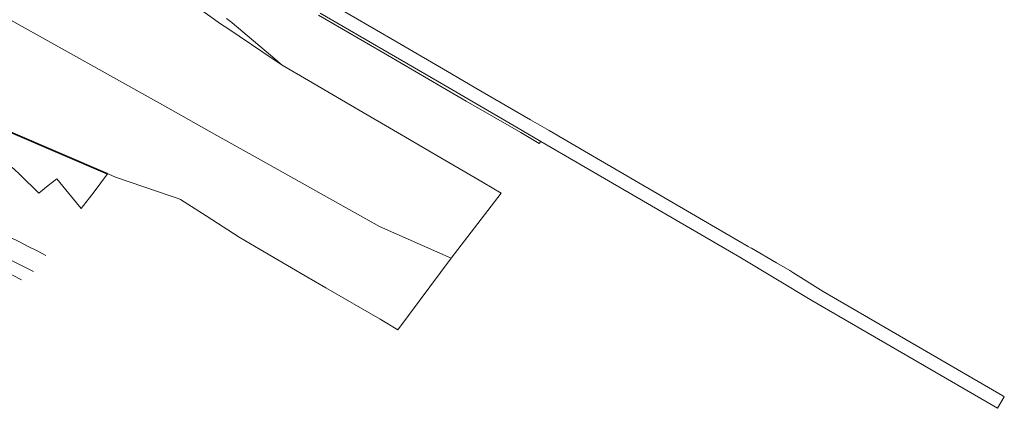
# Model space of a CAD drawing. Header units: metres. Extents: x 152391 to 157968, y 462336 to 467280.
# Tile 166 of 256: x 155431 to 155550, y 464348 to 464395. Entities that reach past the tile are written whole.
import ezdxf

# ---------------------------------------------------------------- set-up
doc = ezdxf.new("R2010")
doc.units = ezdxf.units.M
doc.header["$LTSCALE"] = 0.75
for name, color, linetype, lineweight in [('B-WE-GK-BESCHOEIING-G', 251, 'GK-BESCHOEIING', 35), ('B-WE-IE-TERREINAFSCHEIDING_KUNSTMATIG_MUUR-GV', 251, 'Continuous', 18), ('B-WE-OG-TERREIN_CULTUURSCHEIDING-GV', 251, 'Continuous', 18), ('B-WE-OG-WATER-GV', 251, 'Continuous', 18), ('B-WE-OG-WATER_KANAAL-GV', 251, 'Continuous', 18), ('B-WE-OG-WATER_SLOOT-GV', 251, 'Continuous', 18), ('B-WE-VH-VERHARDING_TEGEL-GV', 251, 'Continuous', 18)]:
    doc.layers.add(name, color=color, linetype=linetype, lineweight=lineweight)
doc.linetypes.add('GK-BESCHOEIING', pattern='A,30,-5,[1,NLCS.SHX,S=1,R=0,X=0,Y=0],-5', length=40)

msp = doc.modelspace()

# ---------------------------------------------------------------- linework, layer by layer
at = {"layer": 'B-WE-GK-BESCHOEIING-G'}
msp.add_lwpolyline([(155404.32, 464392.35), (155418.51, 464386.19), (155441.69, 464376.28)], dxfattribs=at)
at = {"layer": 'B-WE-IE-TERREINAFSCHEIDING_KUNSTMATIG_MUUR-GV'}
msp.add_lwpolyline([(155467.11, 464395.4), (155475.44, 464390.56), (155482.02, 464386.73), (155484.93, 464385.04), (155491.49, 464381.23), (155493.72, 464379.93), (155493.91, 464380.17), (155491.67, 464381.48), (155485.11, 464385.29), (155482.21, 464386.98), (155475.62, 464390.81), (155467.3, 464395.65)], dxfattribs=at)
msp.add_lwpolyline([(155431.31, 464363.48, 0.026976), (155398.22, 464378.3)], format="xyb", dxfattribs=at)
at = {"layer": 'B-WE-OG-TERREIN_CULTUURSCHEIDING-GV'}
msp.add_lwpolyline([(155434.54, 464374.84), (155433.4, 464373.93), (155431.13, 464376.15), (155430.4, 464376.86), (155426.67, 464379.69), (155423.35, 464381.65), (155419.24, 464383.48), (155416.8, 464384.3), (155413.22, 464385.13), (155408.09, 464387.29), (155395.45, 464392.59), (155382.83, 464397.89)], dxfattribs=at)
at = {"layer": 'B-WE-OG-WATER-GV'}
msp.add_lwpolyline([(155446.72, 464400.52), (155455.31, 464394.36), (155456.17, 464393.79), (155461.77, 464390.02), (155462.75, 464389.35), (155462.5, 464389.57), (155461.85, 464390.12), (155456.69, 464394.48), (155456.67, 464394.5), (155456.01, 464395)], dxfattribs=at)
at = {"layer": 'B-WE-OG-WATER_KANAAL-GV'}
for points in [[(155393.84, 464415), (155448.93, 464384.21), (155454.87, 464380.89), (155459.1, 464378.52), (155474.48, 464369.92), (155483.1, 464366.1), (155489.13, 464373.95), (155486.96, 464375.22), (155480.42, 464379.04), (155477.62, 464380.67), (155471.05, 464384.51), (155465.89, 464387.52), (155462.75, 464389.35), (155461.77, 464390.02), (155456.17, 464393.79), (155455.31, 464394.36), (155446.72, 464400.52)], [(155396.63, 464395.41), (155409.24, 464390.06), (155409.3, 464390.19), (155418.51, 464386.19), (155441.68, 464376.28), (155441.84, 464376.22), (155442.64, 464375.87), (155442.65, 464375.87), (155449.34, 464373.57), (155450.21, 464373.27), (155450.46, 464373.18), (155453.56, 464371.19), (155457.55, 464368.62), (155458.93, 464367.82), (155465.51, 464363.98), (155468.01, 464362.52), (155474.54, 464358.72), (155476.7, 464357.46), (155483.1, 464366.1), (155474.48, 464369.92), (155459.1, 464378.52), (155454.87, 464380.89), (155448.93, 464384.21), (155393.84, 464415)]]:
    msp.add_lwpolyline(points, dxfattribs=at)
at = {"layer": 'B-WE-OG-WATER_SLOOT-GV'}
msp.add_lwpolyline([(155431.13, 464376.15), (155433.4, 464373.93), (155434.54, 464374.84), (155435.55, 464375.65), (155437.02, 464373.89), (155438.52, 464372.09), (155440.05, 464374.11), (155441.68, 464376.28), (155418.51, 464386.19), (155409.3, 464390.19), (155409.24, 464390.06), (155408.09, 464387.29), (155413.22, 464385.13), (155416.8, 464384.3), (155419.24, 464383.48), (155423.35, 464381.65), (155426.67, 464379.69), (155430.4, 464376.86)], close=True, dxfattribs=at)
at = {"layer": 'B-WE-VH-VERHARDING_TEGEL-GV'}
for points in [[(155494.91, 464381.48), (155492.66, 464382.79), (155486.1, 464386.61), (155483.17, 464388.31), (155476.59, 464392.15), (155468.3, 464396.97), (155468.15, 464397.06), (155467.42, 464397.48), (155467.41, 464397.49), (155461.54, 464400.9), (155461.54, 464400.9), (155460.79, 464401.34), (155460.64, 464401.43), (155452.67, 464406.06), (155437.56, 464414.82), (155412.35, 464429.42), (155412.22, 464429.5)], [(155467.3, 464395.65), (155475.62, 464390.81), (155482.21, 464386.98), (155485.11, 464385.29), (155491.67, 464381.48), (155493.91, 464380.17), (155498.64, 464377.42), (155516.67, 464366.94), (155517.91, 464366.22), (155526.6, 464361), (155548.99, 464347.99), (155549.8, 464349.38), (155549.62, 464349.48), (155527.95, 464362.08), (155524.32, 464364.37), (155524.05, 464364.53), (155523.94, 464364.59), (155522.32, 464365.53), (155519.31, 464367.28), (155519.22, 464367.33), (155518.93, 464367.51), (155517.69, 464368.23), (155499.66, 464378.72), (155494.91, 464381.48)]]:
    msp.add_lwpolyline(points, dxfattribs=at)
for points in [[(155434.25, 464366.43, 0.026957), (155399.48, 464381.96)], [(155399.48, 464381.96, -0.026957), (155434.25, 464366.43)], [(155398.64, 464379.72, -0.027917), (155432.76, 464364.47)], [(155432.76, 464364.47, 0.027917), (155398.64, 464379.72)], [(155398.22, 464378.3, -0.026976), (155431.31, 464363.48)]]:
    msp.add_lwpolyline(points, format="xyb", dxfattribs=at)

doc.saveas('drawing.dxf')
